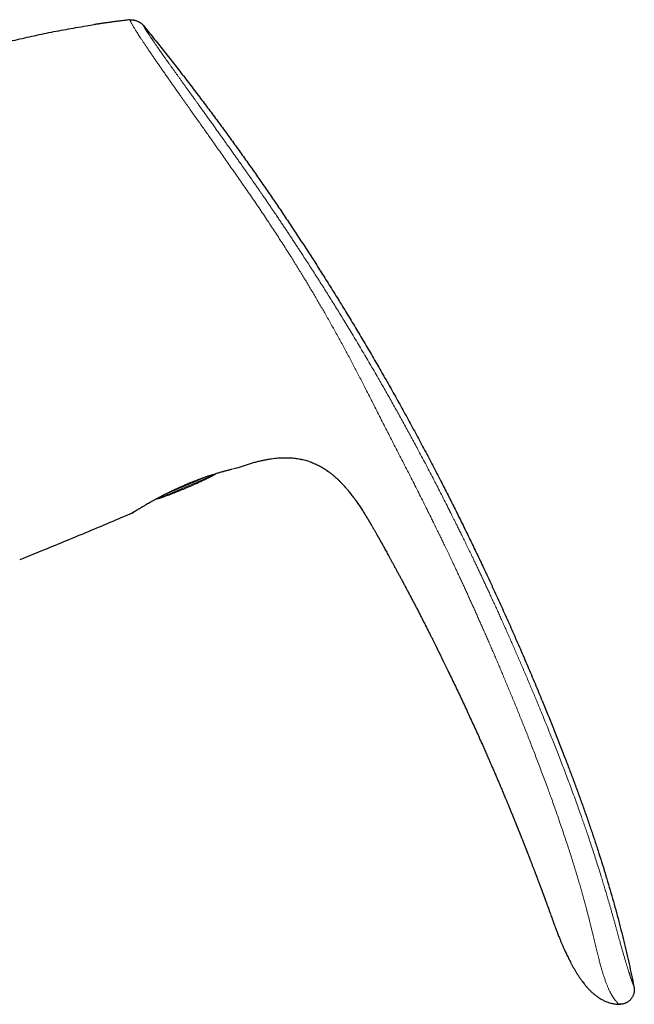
# Model space of a CAD drawing. Header units: millimetres. Extents: x 8 to 864, y 12 to 475.
# Tile 52 of 52: x 746 to 808, y 376 to 475. Entities that reach past the tile are written whole.
import ezdxf

# ---------------------------------------------------------------- set-up
doc = ezdxf.new("R2010")
doc.units = ezdxf.units.MM

msp = doc.modelspace()

# ---------------------------------------------------------------- linework, layer by layer
at = {"color": 7, "linetype": 'Continuous', "lineweight": 30}
for p, q in [((756.956, 475.241), (756.958, 475.238)), ((774.126, 431.083), (774.22, 431.065)), ((767.79, 430.215), (767.774, 430.21)), ((767.781, 430.213), (767.79, 430.215)), ((776.806, 429.927), (776.842, 429.901)), ((763.251, 428.798), (763.251, 428.798)), ((778.555, 428.348), (778.586, 428.314)), ((782.048, 423.063), (782.048, 423.063)), ((748.358, 421.967), (745.879, 420.958)), ((795.074, 396.196), (795.104, 396.126)), ((806.141, 376.292), (806.222, 376.291)), ((806.312, 376.293), (806.344, 376.294))]:
    msp.add_line(p, q, dxfattribs=at)
at = {"color": 8, "linetype": 'Continuous', "lineweight": 0}
for p, q in [((765.264, 429.443), (759.912, 427.171)), ((760.531, 427.566), (764.726, 429.347))]:
    msp.add_line(p, q, dxfattribs=at)
at = {"color": 7, "linetype": 'Continuous', "lineweight": 30, "flags": 128}
msp.add_lwpolyline([(798.778, 386.704), (798.794, 386.661), (798.854, 386.496), (798.913, 386.336), (798.97, 386.18), (799.024, 386.03), (799.088, 385.855), (799.148, 385.69), (799.205, 385.533), (799.258, 385.386), (799.308, 385.247), (799.354, 385.118), (799.397, 384.998), (799.437, 384.888), (799.473, 384.788), (799.505, 384.697), (799.534, 384.616), (799.56, 384.544), (799.581, 384.484), (799.599, 384.434), (799.613, 384.396), (799.62, 384.374), (799.626, 384.358), (799.628, 384.352), (799.628, 384.352), (799.628, 384.351), (799.629, 384.351), (799.629, 384.35), (799.629, 384.35), (799.629, 384.349), (799.629, 384.349), (799.629, 384.349), (799.63, 384.347), (799.63, 384.346), (799.631, 384.345), (799.631, 384.345), (799.631, 384.345), (799.63, 384.346), (799.63, 384.346), (799.63, 384.346), (799.63, 384.347), (799.63, 384.347), (799.63, 384.347)], dxfattribs=at)
at = {"color": 7, "linetype": 'Continuous', "lineweight": 30}
msp.add_arc((757.038, 425.919), 0.3, 293.22657, 305.3746, dxfattribs=at)
for points, knots in [([(756.957, 475.241), (756.919, 475.237), (756.791, 475.222), (756.576, 475.196), (756.317, 475.164), (756.069, 475.133), (755.832, 475.103), (755.605, 475.074), (755.396, 475.046), (755.202, 475.02), (755.023, 474.996), (754.853, 474.972), (754.693, 474.95), (754.541, 474.929), (754.393, 474.908), (754.249, 474.888), (754.111, 474.868), (753.984, 474.849), (753.868, 474.832), (753.765, 474.817), (753.673, 474.803), (753.593, 474.791), (753.524, 474.781), (753.471, 474.773), (753.432, 474.767), (753.403, 474.763), (753.381, 474.76), (753.372, 474.758), (753.368, 474.758)], [0, 0, 0, 0, 0.0307919, 0.1033301, 0.1729539, 0.2396677, 0.3034763, 0.364385, 0.4224002, 0.473045, 0.521271, 0.5670854, 0.610497, 0.6515161, 0.6901546, 0.7311909, 0.7691982, 0.8042095, 0.8362669, 0.8654256, 0.8917585, 0.9153652, 0.9363836, 0.9550094, 0.9675783, 0.9791194, 0.9898405, 1, 1, 1, 1]), ([(756.956, 475.241), (756.973, 475.242), (757.008, 475.247), (757.063, 475.25), (757.123, 475.25), (757.191, 475.245), (757.271, 475.235), (757.365, 475.217), (757.47, 475.191), (757.577, 475.158), (757.683, 475.118), (757.787, 475.073), (757.887, 475.022), (757.981, 474.968), (758.061, 474.915), (758.127, 474.866), (758.179, 474.823), (758.223, 474.781), (758.26, 474.74), (758.282, 474.713), (758.292, 474.7)], [0, 0, 0, 0, 0.033857, 0.070157, 0.110556, 0.155817, 0.205931, 0.274432, 0.347576, 0.42316, 0.499461, 0.575793, 0.651492, 0.724842, 0.793618, 0.843967, 0.889435, 0.92997, 0.966287, 1, 1, 1, 1]), ([(732.784, 469.294), (733.095, 469.412), (733.717, 469.649), (734.655, 469.992), (735.596, 470.326), (736.54, 470.65), (737.487, 470.966), (738.438, 471.271), (739.423, 471.577), (740.443, 471.883), (741.498, 472.186), (742.557, 472.478), (743.619, 472.758), (744.652, 473.018), (745.654, 473.259), (746.627, 473.483), (747.602, 473.698), (748.58, 473.902), (749.559, 474.097), (750.54, 474.282), (751.555, 474.463), (752.498, 474.622), (753.114, 474.717), (753.368, 474.756)], [0, 0, 0, 0, 0.046789, 0.093578, 0.140367, 0.187156, 0.233945, 0.280734, 0.327523, 0.378991, 0.430459, 0.481927, 0.533395, 0.584863, 0.631651, 0.67844, 0.725229, 0.772018, 0.818807, 0.865596, 0.912385, 0.963853, 1, 1, 1, 1]), ([(758.293, 474.7), (758.636, 474.277), (759.323, 473.432), (760.343, 472.157), (761.353, 470.878), (762.354, 469.594), (763.345, 468.306), (764.308, 467.039), (765.243, 465.792), (766.151, 464.566), (767.051, 463.336), (767.943, 462.103), (768.826, 460.865), (769.701, 459.624), (770.567, 458.379), (771.426, 457.131), (772.276, 455.878), (773.113, 454.629), (773.938, 453.384), (774.749, 452.143), (775.553, 450.898), (776.386, 449.593), (777.246, 448.227), (778.132, 446.799), (779.008, 445.367), (779.874, 443.93), (780.731, 442.488), (781.579, 441.041), (782.416, 439.59), (783.258, 438.111), (784.103, 436.604), (784.95, 435.069), (785.788, 433.528), (786.615, 431.983), (787.433, 430.432), (788.215, 428.924), (788.963, 427.46), (789.679, 426.041), (790.387, 424.617), (791.087, 423.188), (791.778, 421.756), (792.503, 420.234), (793.258, 418.621), (794.043, 416.917), (794.817, 415.206), (795.58, 413.49), (796.333, 411.769), (797.076, 410.041), (797.808, 408.308), (798.479, 406.693), (799.09, 405.199), (799.643, 403.825), (800.188, 402.447), (800.698, 401.136), (801.174, 399.891), (801.616, 398.713), (802.051, 397.533), (802.478, 396.35), (802.896, 395.164), (803.299, 393.998), (803.684, 392.852), (804.054, 391.726), (804.414, 390.597), (804.765, 389.466), (805.105, 388.333), (805.436, 387.196), (805.755, 386.057), (806.064, 384.915), (806.361, 383.771), (806.645, 382.63), (806.917, 381.494), (807.176, 380.362), (807.425, 379.228), (807.581, 378.469), (807.659, 378.09)], [0, 0, 0, 0, 0.014954, 0.029882, 0.044786, 0.059666, 0.074523, 0.089358, 0.103326, 0.117276, 0.131208, 0.145123, 0.159023, 0.172907, 0.186776, 0.200631, 0.214473, 0.228302, 0.241872, 0.255431, 0.26898, 0.282519, 0.297893, 0.313257, 0.32861, 0.343953, 0.359289, 0.374617, 0.389938, 0.405254, 0.421293, 0.437328, 0.45336, 0.469388, 0.485415, 0.501442, 0.515979, 0.530517, 0.545057, 0.559598, 0.574142, 0.58869, 0.605839, 0.622995, 0.640159, 0.65733, 0.674511, 0.691703, 0.708907, 0.726124, 0.73966, 0.753202, 0.766749, 0.7803, 0.7918, 0.803301, 0.814802, 0.826303, 0.837802, 0.849299, 0.860136, 0.870971, 0.881802, 0.892629, 0.903453, 0.914274, 0.925091, 0.935905, 0.946716, 0.957526, 0.968143, 0.97876, 0.989379, 1, 1, 1, 1]), ([(767.79, 430.215), (767.922, 430.263), (768.188, 430.357), (768.589, 430.491), (768.993, 430.618), (769.399, 430.736), (769.807, 430.845), (770.189, 430.936), (770.544, 431.011), (770.871, 431.072), (771.199, 431.124), (771.529, 431.167), (771.859, 431.2), (772.165, 431.219), (772.445, 431.229), (772.698, 431.23), (772.952, 431.224), (773.206, 431.21), (773.457, 431.187), (773.706, 431.157), (773.952, 431.118), (774.123, 431.087), (774.212, 431.067), (774.22, 431.065)], [0, 0, 0, 0, 0.064347, 0.128694, 0.193051, 0.257412, 0.321771, 0.386134, 0.436708, 0.487278, 0.537842, 0.588411, 0.638988, 0.689561, 0.728174, 0.766784, 0.805398, 0.844019, 0.882642, 0.920569, 0.95849, 0.996405, 1, 1, 1, 1]), ([(774.127, 431.083), (774.165, 431.076), (774.287, 431.052), (774.491, 431.003), (774.738, 430.935), (774.983, 430.857), (775.225, 430.77), (775.463, 430.675), (775.697, 430.571), (775.928, 430.458), (776.154, 430.336), (776.376, 430.208), (776.593, 430.071), (776.748, 429.968), (776.83, 429.909), (776.842, 429.901)], [0, 0, 0, 0, 0.038946, 0.124926, 0.210924, 0.296933, 0.38295, 0.468966, 0.554972, 0.640966, 0.72696, 0.812957, 0.898951, 0.984925, 1, 1, 1, 1]), ([(762.634, 428.198), (762.73, 428.239), (762.918, 428.32), (763.194, 428.442), (763.461, 428.561), (763.719, 428.677), (763.965, 428.791), (764.201, 428.901), (764.425, 429.008), (764.641, 429.113), (764.848, 429.217), (765.047, 429.319), (765.238, 429.419), (765.418, 429.517), (765.554, 429.592), (765.628, 429.635), (765.646, 429.646)], [0, 0, 0, 0, 0.093305, 0.183679, 0.271123, 0.355637, 0.437225, 0.514509, 0.588975, 0.660626, 0.729467, 0.796822, 0.861263, 0.922798, 0.981437, 1, 1, 1, 1]), ([(763.259, 428.801), (763.308, 428.82), (763.407, 428.86), (763.552, 428.917), (763.694, 428.972), (763.828, 429.023), (763.956, 429.071), (764.083, 429.118), (764.208, 429.164), (764.331, 429.208), (764.445, 429.249), (764.55, 429.286), (764.646, 429.319), (764.733, 429.349), (764.813, 429.376), (764.888, 429.402), (764.986, 429.435), (765.107, 429.475), (765.265, 429.526), (765.437, 429.581), (765.619, 429.638), (765.797, 429.692), (765.97, 429.743), (766.136, 429.791), (766.296, 429.836), (766.449, 429.878), (766.595, 429.917), (766.733, 429.954), (766.864, 429.988), (766.986, 430.02), (767.099, 430.048), (767.182, 430.069), (767.224, 430.079), (767.233, 430.082)], [0, 0, 0, 0, 0.029543, 0.059373, 0.087913, 0.115164, 0.141126, 0.165799, 0.193224, 0.218858, 0.242702, 0.264755, 0.28537, 0.304126, 0.321034, 0.33723, 0.353519, 0.385782, 0.418403, 0.461308, 0.504817, 0.548521, 0.592245, 0.635998, 0.679795, 0.723658, 0.76753, 0.811357, 0.855146, 0.89891, 0.94266, 0.986402, 1, 1, 1, 1]), ([(776.775, 429.947), (776.844, 429.899), (776.99, 429.797), (777.208, 429.631), (777.428, 429.451), (777.642, 429.266), (777.849, 429.077), (778.05, 428.883), (778.245, 428.684), (778.451, 428.466), (778.588, 428.311), (778.663, 428.225)], [0, 0, 0, 0, 0.098285, 0.209218, 0.320154, 0.431108, 0.540096, 0.64908, 0.75805, 0.867018, 1, 1, 1, 1]), ([(757.178, 425.654), (757.179, 425.655), (757.183, 425.656), (757.193, 425.663), (757.206, 425.671), (757.221, 425.681), (757.239, 425.692), (757.258, 425.704), (757.28, 425.718), (757.303, 425.733), (757.327, 425.748), (757.356, 425.766), (757.393, 425.789), (757.442, 425.821), (757.498, 425.856), (757.562, 425.895), (757.634, 425.94), (757.714, 425.989), (757.802, 426.043), (757.899, 426.102), (758.002, 426.165), (758.11, 426.229), (758.222, 426.296), (758.338, 426.365), (758.46, 426.437), (758.586, 426.511), (758.717, 426.587), (758.852, 426.665), (758.99, 426.743), (759.115, 426.814), (759.228, 426.877), (759.33, 426.933), (759.441, 426.994), (759.56, 427.059), (759.688, 427.128), (759.819, 427.198), (759.951, 427.268), (760.083, 427.337), (760.223, 427.409), (760.371, 427.485), (760.526, 427.563), (760.688, 427.645), (760.859, 427.729), (761.03, 427.813), (761.203, 427.896), (761.375, 427.978), (761.553, 428.062), (761.738, 428.147), (761.927, 428.233), (762.121, 428.32), (762.319, 428.406), (762.503, 428.486), (762.621, 428.535), (762.671, 428.556)], [0, 0, 0, 0, 0.01762, 0.034378, 0.050285, 0.065354, 0.079591, 0.093007, 0.10777, 0.121408, 0.133926, 0.145333, 0.165102, 0.185412, 0.206268, 0.227669, 0.250022, 0.272943, 0.296431, 0.320466, 0.34453, 0.367951, 0.391158, 0.414147, 0.436914, 0.459864, 0.48258, 0.505059, 0.527305, 0.549326, 0.56373, 0.578942, 0.595126, 0.612282, 0.630411, 0.649512, 0.66656, 0.684315, 0.702776, 0.721942, 0.741814, 0.762391, 0.78367, 0.805652, 0.825942, 0.846794, 0.868206, 0.890177, 0.912706, 0.935374, 0.958579, 0.982322, 1, 1, 1, 1]), ([(762.671, 428.557), (762.672, 428.556), (762.673, 428.555), (762.674, 428.557), (762.674, 428.56), (762.674, 428.562)], [0, 0, 0, 0, 0.277211, 0.646053, 1, 1, 1, 1]), ([(762.674, 428.558), (762.689, 428.564), (762.726, 428.58), (762.788, 428.606), (762.864, 428.638), (762.948, 428.674), (763.042, 428.713), (763.144, 428.755), (763.215, 428.783), (763.251, 428.798)], [0, 0, 0, 0, 0.077858, 0.192676, 0.323301, 0.469826, 0.632375, 0.811119, 1, 1, 1, 1]), ([(759.541, 427.049), (759.547, 427.05), (759.616, 427.07), (759.75, 427.111), (759.944, 427.172), (760.146, 427.239), (760.354, 427.31), (760.571, 427.387), (760.797, 427.469), (761.033, 427.557), (761.279, 427.651), (761.534, 427.75), (761.797, 427.854), (762.069, 427.964), (762.349, 428.079), (762.538, 428.158), (762.634, 428.198)], [0, 0, 0, 0, 0.005751, 0.064981, 0.127131, 0.191022, 0.257748, 0.327314, 0.399725, 0.476552, 0.55635, 0.639122, 0.724872, 0.8136, 0.905309, 1, 1, 1, 1]), ([(778.555, 428.348), (778.565, 428.337), (778.641, 428.254), (778.777, 428.095), (778.949, 427.89), (779.101, 427.701), (779.236, 427.53), (779.368, 427.358), (779.454, 427.242), (779.497, 427.184)], [0, 0, 0, 0, 0.03092, 0.225117, 0.419398, 0.564951, 0.710245, 0.855244, 1, 1, 1, 1]), ([(779.464, 427.229), (779.538, 427.128), (779.712, 426.892), (779.975, 426.511), (780.256, 426.089), (780.437, 425.804), (780.527, 425.662)], [0, 0, 0, 0, 0.197221, 0.465131, 0.733127, 1, 1, 1, 1]), ([(757.156, 425.643), (756.425, 425.331), (754.964, 424.706), (752.767, 423.782), (750.565, 422.868), (749.094, 422.267), (748.358, 421.967)], [0, 0, 0, 0, 0.25, 0.5, 0.75, 1, 1, 1, 1]), ([(780.518, 425.677), (780.532, 425.654), (780.562, 425.607), (780.608, 425.533), (780.655, 425.457), (780.703, 425.379), (780.751, 425.302), (780.797, 425.226), (780.839, 425.157), (780.876, 425.096), (780.903, 425.051), (780.922, 425.018), (780.936, 424.996), (780.948, 424.976), (780.959, 424.957), (780.971, 424.938), (780.981, 424.921), (780.991, 424.904), (781, 424.89), (781.007, 424.877), (781.012, 424.869), (781.015, 424.863), (781.018, 424.858), (781.021, 424.853), (781.026, 424.846), (781.032, 424.835), (781.042, 424.819), (781.054, 424.798), (781.069, 424.774), (781.084, 424.747), (781.1, 424.721), (781.121, 424.685), (781.147, 424.64), (781.179, 424.587), (781.21, 424.534), (781.256, 424.454), (781.322, 424.342), (781.406, 424.196), (781.485, 424.059), (781.558, 423.932), (781.623, 423.816), (781.69, 423.699), (781.752, 423.59), (781.808, 423.49), (781.86, 423.398), (781.901, 423.324), (781.933, 423.269), (781.954, 423.231), (781.975, 423.194), (781.995, 423.158), (782.014, 423.124), (782.031, 423.094), (782.042, 423.074), (782.047, 423.065), (782.048, 423.063)], [0, 0, 0, 0, 0.020693, 0.042302, 0.06475, 0.087589, 0.110312, 0.132406, 0.153408, 0.170611, 0.186615, 0.194207, 0.201577, 0.208802, 0.215981, 0.225663, 0.235649, 0.246065, 0.262627, 0.280345, 0.301862, 0.324432, 0.34766, 0.371115, 0.394365, 0.417013, 0.438749, 0.456892, 0.474264, 0.485546, 0.496747, 0.508052, 0.525381, 0.542977, 0.560395, 0.577583, 0.623446, 0.669326, 0.715128, 0.74938, 0.783514, 0.817589, 0.851781, 0.877523, 0.903564, 0.930024, 0.940564, 0.951197, 0.961915, 0.972427, 0.982238, 0.99109, 0.998083, 1, 1, 1, 1]), ([(782.048, 423.063), (782.075, 423.014), (782.132, 422.914), (782.219, 422.757), (782.313, 422.59), (782.412, 422.412), (782.516, 422.224), (782.625, 422.027), (782.739, 421.821), (782.859, 421.605), (782.985, 421.376), (783.117, 421.136), (783.256, 420.883), (783.4, 420.619), (783.55, 420.344), (783.705, 420.058), (783.866, 419.762), (784.028, 419.461), (784.192, 419.156), (784.358, 418.847), (784.528, 418.529), (784.702, 418.201), (784.88, 417.866), (785.062, 417.523), (785.247, 417.172), (785.436, 416.812), (785.63, 416.44), (785.83, 416.055), (786.036, 415.659), (786.246, 415.252), (786.46, 414.835), (786.678, 414.408), (786.901, 413.971), (787.103, 413.572), (787.254, 413.272), (787.333, 413.116), (787.361, 413.059), (787.369, 413.044), (787.376, 413.03), (787.383, 413.016), (787.436, 412.91), (787.573, 412.637), (787.861, 412.061), (788.235, 411.306), (788.656, 410.447), (789.142, 409.448), (789.705, 408.273), (790.344, 406.923), (790.974, 405.569), (791.597, 404.211), (792.076, 403.149), (792.417, 402.386), (792.623, 401.923), (792.827, 401.459), (793.031, 400.995), (793.233, 400.534), (793.43, 400.08), (793.62, 399.641), (793.805, 399.21), (793.988, 398.783), (794.173, 398.347), (794.36, 397.905), (794.545, 397.466), (794.685, 397.131), (794.783, 396.899), (794.839, 396.764), (794.895, 396.63), (794.951, 396.495), (795.009, 396.354), (795.054, 396.246), (795.08, 396.183), (795.085, 396.171)], [0, 0, 0, 0, 0.005595, 0.011595, 0.018002, 0.024815, 0.032035, 0.03952, 0.047398, 0.055667, 0.064329, 0.07357, 0.08322, 0.093278, 0.103744, 0.114617, 0.125899, 0.137589, 0.148933, 0.160638, 0.172702, 0.185125, 0.197908, 0.210812, 0.224064, 0.237662, 0.251607, 0.266194, 0.281142, 0.296451, 0.312121, 0.328153, 0.344545, 0.361299, 0.373042, 0.378263, 0.378855, 0.379388, 0.379921, 0.380453, 0.380986, 0.391794, 0.411093, 0.445556, 0.476327, 0.507098, 0.55705, 0.607002, 0.656955, 0.706907, 0.75686, 0.773813, 0.790767, 0.807721, 0.824674, 0.841628, 0.85816, 0.874385, 0.8896, 0.905142, 0.921012, 0.937209, 0.953239, 0.96878, 0.973653, 0.978527, 0.9834, 0.988274, 0.993147, 0.998665, 1, 1, 1, 1]), ([(795.085, 396.171), (795.091, 396.156), (795.106, 396.12), (795.128, 396.067), (795.149, 396.015), (795.168, 395.97), (795.185, 395.929), (795.201, 395.891), (795.226, 395.829), (795.26, 395.746), (795.298, 395.655), (795.328, 395.581), (795.352, 395.522), (795.373, 395.471), (795.392, 395.424), (795.412, 395.376), (795.437, 395.316), (795.466, 395.244), (795.498, 395.166), (795.528, 395.091), (795.557, 395.021), (795.584, 394.956), (795.612, 394.885), (795.643, 394.809), (795.678, 394.724), (795.706, 394.654), (795.73, 394.596), (795.749, 394.549), (795.769, 394.5), (795.789, 394.449), (795.812, 394.392), (795.838, 394.329), (795.865, 394.262), (795.892, 394.194), (795.919, 394.129), (795.943, 394.068), (795.966, 394.01), (795.992, 393.947), (796.02, 393.878), (796.05, 393.803), (796.08, 393.728), (796.11, 393.652), (796.142, 393.573), (796.172, 393.497), (796.202, 393.423), (796.23, 393.352), (796.26, 393.276), (796.29, 393.202), (796.317, 393.133), (796.352, 393.046), (796.394, 392.941), (796.437, 392.831), (796.474, 392.737), (796.507, 392.654), (796.542, 392.565), (796.578, 392.475), (796.613, 392.385), (796.647, 392.299), (796.68, 392.216), (796.71, 392.141), (796.737, 392.072), (796.762, 392.007), (796.788, 391.942), (796.815, 391.871), (796.845, 391.796), (796.876, 391.717), (796.907, 391.638), (796.938, 391.558), (796.968, 391.481), (796.995, 391.41), (797.027, 391.33), (797.062, 391.24), (797.098, 391.146), (797.132, 391.06), (797.164, 390.976), (797.199, 390.886), (797.238, 390.786), (797.281, 390.673), (797.33, 390.546), (797.385, 390.404), (797.442, 390.255), (797.5, 390.106), (797.555, 389.962), (797.607, 389.827), (797.655, 389.699), (797.701, 389.579), (797.744, 389.467), (797.781, 389.369), (797.814, 389.282), (797.843, 389.206), (797.872, 389.13), (797.901, 389.053), (797.935, 388.963), (797.973, 388.863), (798.014, 388.755), (798.054, 388.649), (798.096, 388.538), (798.137, 388.429), (798.17, 388.341), (798.194, 388.276), (798.212, 388.229), (798.229, 388.182), (798.245, 388.141), (798.259, 388.104), (798.272, 388.068), (798.285, 388.033), (798.298, 387.998), (798.31, 387.967), (798.323, 387.933), (798.337, 387.896), (798.351, 387.858), (798.363, 387.825), (798.378, 387.785), (798.395, 387.738), (798.417, 387.681), (798.437, 387.626), (798.458, 387.569), (798.479, 387.514), (798.497, 387.466), (798.512, 387.425), (798.525, 387.388), (798.539, 387.35), (798.553, 387.313), (798.566, 387.278), (798.579, 387.243), (798.592, 387.207), (798.606, 387.171), (798.617, 387.139), (798.628, 387.111), (798.639, 387.081), (798.651, 387.048), (798.662, 387.018), (798.672, 386.991), (798.681, 386.966), (798.691, 386.939), (798.701, 386.912), (798.71, 386.889), (798.717, 386.87), (798.723, 386.853), (798.73, 386.834), (798.739, 386.809), (798.75, 386.778), (798.764, 386.742), (798.773, 386.717), (798.778, 386.704)], [0, 0, 0, 0, 0.004763, 0.011227, 0.016739, 0.021299, 0.02534, 0.029401, 0.033484, 0.044707, 0.055505, 0.062109, 0.068044, 0.073757, 0.078199, 0.082953, 0.088875, 0.097013, 0.105375, 0.113356, 0.120718, 0.12744, 0.133678, 0.14284, 0.151504, 0.160114, 0.164909, 0.169821, 0.174858, 0.180096, 0.185977, 0.19257, 0.199755, 0.207151, 0.213851, 0.220182, 0.226174, 0.231904, 0.240014, 0.247786, 0.255473, 0.263344, 0.271556, 0.280278, 0.287115, 0.294524, 0.302631, 0.31071, 0.317886, 0.32419, 0.337853, 0.35076, 0.358535, 0.367139, 0.376782, 0.386218, 0.395237, 0.404821, 0.413228, 0.421103, 0.428344, 0.434756, 0.441221, 0.448637, 0.456853, 0.464784, 0.473086, 0.481646, 0.489657, 0.496957, 0.503798, 0.514695, 0.5249, 0.533166, 0.541593, 0.550956, 0.561293, 0.572604, 0.586171, 0.600913, 0.616787, 0.632477, 0.647345, 0.661388, 0.674608, 0.687006, 0.698583, 0.709419, 0.717606, 0.725522, 0.733168, 0.741004, 0.749729, 0.761069, 0.772089, 0.783303, 0.794404, 0.806858, 0.817466, 0.822168, 0.827327, 0.83244, 0.836941, 0.840446, 0.844133, 0.848407, 0.851877, 0.855124, 0.858403, 0.862851, 0.867374, 0.870733, 0.873627, 0.880158, 0.88636, 0.892271, 0.898548, 0.905082, 0.910897, 0.914623, 0.918837, 0.923414, 0.927586, 0.931474, 0.935369, 0.939815, 0.943972, 0.947818, 0.950866, 0.95435, 0.958434, 0.962131, 0.965068, 0.967767, 0.971271, 0.974625, 0.97757, 0.979772, 0.981525, 0.983797, 0.986652, 0.990442, 0.995234, 1, 1, 1, 1]), ([(798.764, 386.742), (798.764, 386.742), (798.769, 386.726), (798.775, 386.711), (798.781, 386.696)], [0, 0, 0, 0, 0.0004345, 1, 1, 1, 1]), ([(799.628, 384.352), (799.658, 384.271), (799.717, 384.111), (799.805, 383.878), (799.89, 383.655), (799.972, 383.444), (800.051, 383.244), (800.125, 383.058), (800.195, 382.886), (800.26, 382.727), (800.322, 382.578), (800.381, 382.438), (800.437, 382.308), (800.489, 382.188), (800.538, 382.076), (800.584, 381.972), (800.629, 381.869), (800.691, 381.732), (800.771, 381.558), (800.871, 381.344), (800.977, 381.124), (801.089, 380.897), (801.206, 380.664), (801.331, 380.426), (801.462, 380.184), (801.599, 379.939), (801.741, 379.694), (801.888, 379.453), (802.037, 379.217), (802.191, 378.986), (802.347, 378.761), (802.506, 378.543), (802.644, 378.363), (802.761, 378.218), (802.854, 378.105), (802.949, 377.996), (803.044, 377.889), (803.14, 377.785), (803.239, 377.683), (803.339, 377.585), (803.442, 377.488), (803.548, 377.392), (803.663, 377.295), (803.785, 377.196), (803.916, 377.098), (804.055, 377.001), (804.202, 376.906), (804.359, 376.814), (804.521, 376.727), (804.686, 376.647), (804.854, 376.574), (805.03, 376.507), (805.215, 376.446), (805.396, 376.396), (805.572, 376.357), (805.744, 376.327), (805.92, 376.306), (806.052, 376.295), (806.126, 376.294), (806.139, 376.294)], [0, 0, 0, 0, 0.023861, 0.04668, 0.068457, 0.089193, 0.108888, 0.127542, 0.144177, 0.159888, 0.174673, 0.188534, 0.201469, 0.213479, 0.224564, 0.234786, 0.244946, 0.25528, 0.276088, 0.297567, 0.320044, 0.343208, 0.367058, 0.391593, 0.416811, 0.442713, 0.468751, 0.494414, 0.520166, 0.545545, 0.570561, 0.595226, 0.619536, 0.633013, 0.646364, 0.659587, 0.672677, 0.685635, 0.698462, 0.711685, 0.724142, 0.737235, 0.750968, 0.765346, 0.780377, 0.795788, 0.811843, 0.828533, 0.845845, 0.862116, 0.878883, 0.896139, 0.913879, 0.932101, 0.947654, 0.963548, 0.979792, 0.996399, 1, 1, 1, 1]), ([(807.659, 378.09), (807.666, 378.059), (807.678, 377.995), (807.694, 377.897), (807.702, 377.794), (807.702, 377.687), (807.693, 377.574), (807.673, 377.458), (807.643, 377.341), (807.603, 377.225), (807.554, 377.111), (807.496, 377.003), (807.43, 376.901), (807.357, 376.806), (807.277, 376.719), (807.192, 376.64), (807.102, 376.568), (807.008, 376.503), (806.91, 376.446), (806.809, 376.398), (806.705, 376.358), (806.598, 376.328), (806.489, 376.307), (806.376, 376.294), (806.26, 376.289), (806.181, 376.291), (806.141, 376.292)], [0, 0, 0, 0, 0.0351184, 0.0711027, 0.1085846, 0.1479056, 0.1891326, 0.2320784, 0.2763509, 0.321427, 0.3667414, 0.4117821, 0.4561825, 0.4998014, 0.5427594, 0.5852412, 0.6273152, 0.6689754, 0.7102009, 0.7510084, 0.791494, 0.8318622, 0.8724344, 0.9136382, 0.9559773, 1, 1, 1, 1]), ([(806.141, 376.292), (806.175, 376.291), (806.212, 376.289), (806.249, 376.29), (806.251, 376.291)], [0, 0, 0, 0, 0.930305, 1, 1, 1, 1])]:
    msp.add_open_spline(points, degree=3, knots=knots, dxfattribs=at)
at = {"color": 8, "linetype": 'Continuous', "lineweight": 0}
for points, knots in [([(756.958, 475.238), (756.958, 475.237), (756.958, 475.236), (756.962, 475.226), (756.971, 475.206), (756.984, 475.176), (757.002, 475.136), (757.025, 475.085), (757.054, 475.025), (757.089, 474.953), (757.134, 474.868), (757.188, 474.77), (757.255, 474.653), (757.331, 474.526), (757.412, 474.394), (757.495, 474.259), (757.587, 474.112), (757.691, 473.949), (757.806, 473.771), (757.933, 473.574), (758.073, 473.361), (758.225, 473.131), (758.389, 472.885), (758.565, 472.622), (758.752, 472.345), (758.95, 472.053), (759.158, 471.748), (759.372, 471.437), (759.589, 471.12), (759.811, 470.799), (760.041, 470.466), (760.279, 470.124), (760.523, 469.774), (760.768, 469.424), (761.012, 469.075), (761.255, 468.729), (761.501, 468.379), (761.751, 468.024), (762.027, 467.633), (762.33, 467.205), (762.66, 466.738), (762.992, 466.269), (763.325, 465.799), (763.655, 465.333), (763.983, 464.872), (764.307, 464.414), (764.631, 463.957), (764.986, 463.456), (765.371, 462.91), (765.788, 462.321), (766.203, 461.732), (766.616, 461.144), (767.029, 460.555), (767.44, 459.965), (767.865, 459.355), (768.301, 458.729), (768.749, 458.088), (769.191, 457.451), (769.629, 456.814), (770.063, 456.174), (770.496, 455.532), (771.045, 454.708), (771.706, 453.702), (772.478, 452.51), (772.983, 451.709), (773.237, 451.308)], [0, 0, 0, 0, 0.004204, 0.021585, 0.038905, 0.056193, 0.073508, 0.090912, 0.108458, 0.126166, 0.141898, 0.157786, 0.173849, 0.190058, 0.202857, 0.215683, 0.228512, 0.241344, 0.254634, 0.267993, 0.281451, 0.294993, 0.308578, 0.322172, 0.335747, 0.349279, 0.362759, 0.376218, 0.38879, 0.401401, 0.414051, 0.426715, 0.439362, 0.451962, 0.463773, 0.475513, 0.487203, 0.49886, 0.510503, 0.525322, 0.54013, 0.554869, 0.569477, 0.583921, 0.597969, 0.611911, 0.625771, 0.639557, 0.657358, 0.675043, 0.692632, 0.710177, 0.727732, 0.745315, 0.762817, 0.782161, 0.801221, 0.820134, 0.839011, 0.857928, 0.876868, 0.895805, 0.930495, 0.965177, 1, 1, 1, 1]), ([(758.293, 474.7), (758.293, 474.7), (758.294, 474.699), (758.296, 474.695), (758.299, 474.689), (758.303, 474.682), (758.307, 474.674), (758.311, 474.667), (758.314, 474.661), (758.316, 474.657), (758.317, 474.655), (758.318, 474.653), (758.319, 474.651), (758.321, 474.649), (758.324, 474.643), (758.33, 474.633), (758.34, 474.613), (758.354, 474.589), (758.372, 474.557), (758.388, 474.53), (758.399, 474.511), (758.405, 474.501), (758.411, 474.49), (758.417, 474.479), (758.427, 474.463), (758.44, 474.441), (758.458, 474.41), (758.479, 474.374), (758.505, 474.333), (758.532, 474.289), (758.561, 474.242), (758.592, 474.193), (758.626, 474.139), (758.665, 474.079), (758.712, 474.006), (758.767, 473.922), (758.83, 473.826), (758.899, 473.723), (758.972, 473.613), (759.038, 473.515), (759.096, 473.43), (759.142, 473.362), (759.189, 473.292), (759.238, 473.221), (759.288, 473.147), (759.34, 473.072), (759.4, 472.985), (759.468, 472.885), (759.546, 472.772), (759.628, 472.655), (759.722, 472.52), (759.829, 472.366), (759.95, 472.193), (760.076, 472.013), (760.208, 471.826), (760.344, 471.633), (760.484, 471.435), (760.627, 471.233), (760.775, 471.026), (760.926, 470.814), (761.081, 470.595), (761.242, 470.37), (761.407, 470.139), (761.575, 469.905), (761.744, 469.668), (761.917, 469.427), (762.097, 469.177), (762.283, 468.918), (762.473, 468.653), (762.668, 468.382), (762.867, 468.105), (763.019, 467.893), (763.124, 467.748), (763.179, 467.671), (763.235, 467.594), (763.291, 467.516), (763.347, 467.438), (763.403, 467.36), (763.46, 467.281), (763.557, 467.145), (763.698, 466.95), (763.893, 466.678), (764.104, 466.385), (764.33, 466.07), (764.566, 465.742), (764.812, 465.399), (765.068, 465.043), (765.328, 464.679), (765.593, 464.31), (765.786, 464.04), (765.905, 463.873), (765.95, 463.81), (765.995, 463.747), (766.039, 463.685), (766.084, 463.622), (766.185, 463.48), (766.336, 463.27), (766.535, 462.989), (766.711, 462.743), (766.869, 462.521), (767.009, 462.324), (767.149, 462.127), (767.286, 461.934), (767.455, 461.695), (767.659, 461.408), (767.901, 461.065), (768.148, 460.715), (768.4, 460.358), (768.577, 460.107), (768.676, 459.966), (768.697, 459.937), (768.718, 459.907), (768.739, 459.876), (768.761, 459.846), (768.783, 459.814), (768.818, 459.764), (768.868, 459.693), (768.951, 459.574), (769.056, 459.425), (769.164, 459.27), (769.258, 459.137), (769.313, 459.057), (769.345, 459.012), (769.353, 459.001), (769.357, 458.995), (769.361, 458.989), (769.37, 458.976), (769.387, 458.952), (769.411, 458.917), (769.441, 458.875), (769.474, 458.827), (769.513, 458.771), (769.557, 458.709), (769.605, 458.639), (769.658, 458.563), (769.716, 458.48), (769.781, 458.386), (769.854, 458.282), (769.914, 458.195), (769.958, 458.131), (769.985, 458.092), (770.012, 458.053), (770.037, 458.017), (770.11, 457.911), (770.232, 457.735), (770.433, 457.443), (770.66, 457.114), (770.91, 456.748), (771.097, 456.474), (771.221, 456.292), (771.285, 456.199), (771.348, 456.106), (771.415, 456.007), (771.557, 455.797), (771.76, 455.497), (772.017, 455.116), (772.255, 454.763), (772.487, 454.416), (772.713, 454.077), (772.934, 453.745), (773.162, 453.401), (773.396, 453.047), (773.635, 452.684), (773.868, 452.33), (774.02, 452.098), (774.094, 451.983)], [0, 0, 0, 0, 0.0097301, 0.0191706, 0.0283219, 0.0371843, 0.0457581, 0.0508961, 0.0559249, 0.057224, 0.0585155, 0.0597996, 0.0610762, 0.0623453, 0.0637338, 0.0717542, 0.07966, 0.091421, 0.1029212, 0.1141624, 0.117087, 0.1199938, 0.1228826, 0.1257598, 0.1290941, 0.1355602, 0.1419161, 0.1499618, 0.1578265, 0.1655119, 0.1730197, 0.1803518, 0.1875101, 0.1954169, 0.2034269, 0.2133934, 0.2232508, 0.2330051, 0.2426627, 0.2522301, 0.2574351, 0.2626108, 0.2677582, 0.2728786, 0.2779731, 0.2830429, 0.2880892, 0.2949917, 0.3018553, 0.3087379, 0.3157284, 0.3247921, 0.333847, 0.3429013, 0.3519634, 0.3610417, 0.3699482, 0.3788785, 0.3876611, 0.3964818, 0.4053481, 0.4142673, 0.4232467, 0.4322931, 0.4410103, 0.4497191, 0.458898, 0.4681399, 0.4774513, 0.4868386, 0.4963077, 0.5058648, 0.5084353, 0.5110128, 0.5135974, 0.5161893, 0.5187886, 0.5213953, 0.5240095, 0.5266314, 0.5349223, 0.5432925, 0.5533644, 0.5635573, 0.5738757, 0.5850754, 0.5964292, 0.6079421, 0.6196188, 0.6314639, 0.6334232, 0.635386, 0.6373522, 0.639322, 0.6412953, 0.6432722, 0.6526401, 0.6610728, 0.6695715, 0.6756832, 0.6818296, 0.6880113, 0.6941113, 0.6998451, 0.7102564, 0.7208904, 0.7317489, 0.7428336, 0.7541461, 0.7550468, 0.7559608, 0.756888, 0.7578285, 0.7587822, 0.7597491, 0.7607293, 0.763493, 0.7663567, 0.7717194, 0.7774012, 0.7807222, 0.7841433, 0.7847558, 0.7849726, 0.7851387, 0.7853176, 0.7855094, 0.7863867, 0.7874789, 0.7887746, 0.7902739, 0.7919766, 0.7939193, 0.7960729, 0.7984373, 0.8010126, 0.8037987, 0.8071067, 0.8106698, 0.8118422, 0.8130398, 0.8142626, 0.8155106, 0.8163011, 0.824096, 0.8317961, 0.8432823, 0.854551, 0.8656025, 0.8684838, 0.8713501, 0.8742012, 0.8770445, 0.8804333, 0.893552, 0.9045977, 0.9154142, 0.9260017, 0.9363604, 0.9464906, 0.9563923, 0.9677691, 0.9788292, 0.9895727, 1, 1, 1, 1]), ([(787.318, 425.085), (787.071, 425.583), (786.577, 426.578), (785.827, 428.065), (785.073, 429.548), (784.315, 431.026), (783.559, 432.494), (782.808, 433.953), (782.065, 435.406), (781.327, 436.864), (780.654, 438.19), (780.042, 439.382), (779.493, 440.439), (778.937, 441.491), (778.373, 442.539), (777.801, 443.581), (777.221, 444.62), (776.648, 445.628), (776.084, 446.604), (775.529, 447.55), (774.967, 448.493), (774.398, 449.434), (773.822, 450.372), (773.432, 450.996), (773.237, 451.308)], [0, 0, 0, 0, 0.055922, 0.111786, 0.167598, 0.223362, 0.2791, 0.333864, 0.388697, 0.443625, 0.498626, 0.538655, 0.578682, 0.618681, 0.658633, 0.698572, 0.738546, 0.7786, 0.815386, 0.852223, 0.889093, 0.925998, 0.962959, 1, 1, 1, 1]), ([(774.094, 451.983), (774.349, 451.593), (774.858, 450.811), (775.614, 449.635), (776.364, 448.457), (777.107, 447.275), (777.844, 446.089), (778.619, 444.829), (779.429, 443.494), (780.274, 442.081), (781.11, 440.662), (781.895, 439.31), (782.632, 438.026), (783.32, 436.81), (784.003, 435.59), (784.679, 434.366), (785.349, 433.138), (786.051, 431.833), (786.786, 430.45), (787.55, 428.988), (788.306, 427.522), (788.803, 426.541), (789.051, 426.05)], [0, 0, 0, 0, 0.046677, 0.093345, 0.140008, 0.186667, 0.233324, 0.279979, 0.334963, 0.389948, 0.444935, 0.499928, 0.546596, 0.593269, 0.639946, 0.686625, 0.733304, 0.779981, 0.834987, 0.889989, 0.944992, 1, 1, 1, 1]), ([(763.261, 428.805), (763.348, 428.84), (763.52, 428.91), (763.777, 429.009), (764.031, 429.105), (764.283, 429.198), (764.531, 429.286), (764.774, 429.37), (765.026, 429.455), (765.286, 429.54), (765.55, 429.623), (765.802, 429.699), (766.041, 429.769), (766.268, 429.833), (766.482, 429.891), (766.682, 429.944), (766.868, 429.992), (767.038, 430.034), (767.192, 430.072), (767.33, 430.105), (767.451, 430.134), (767.554, 430.159), (767.639, 430.179), (767.706, 430.195), (767.753, 430.206), (767.777, 430.212), (767.781, 430.213), (767.781, 430.213)], [0, 0, 0, 0, 0.037017, 0.073916, 0.110812, 0.147945, 0.185077, 0.22206, 0.258989, 0.303112, 0.34672, 0.389967, 0.433008, 0.476001, 0.519106, 0.562179, 0.605486, 0.649198, 0.692313, 0.735592, 0.779214, 0.822434, 0.865623, 0.908978, 0.952257, 0.995293, 1, 1, 1, 1]), ([(765.635, 429.642), (765.629, 429.639), (765.608, 429.626), (765.572, 429.606), (765.528, 429.582), (765.487, 429.559), (765.447, 429.537), (765.409, 429.517), (765.375, 429.499), (765.344, 429.483), (765.317, 429.469), (765.295, 429.458), (765.277, 429.449), (765.268, 429.445), (765.264, 429.443)], [0, 0, 0, 0, 0.037141, 0.126019, 0.214502, 0.30327, 0.391751, 0.479616, 0.567765, 0.655628, 0.742911, 0.830475, 0.917757, 1, 1, 1, 1]), ([(762.674, 428.562), (762.553, 428.511), (762.313, 428.409), (761.954, 428.251), (761.617, 428.098), (761.304, 427.951), (761.025, 427.817), (760.837, 427.724), (760.735, 427.674), (760.707, 427.66), (760.679, 427.646), (760.651, 427.633), (760.624, 427.619), (760.596, 427.605), (760.562, 427.588), (760.514, 427.564), (760.45, 427.531), (760.369, 427.49), (760.276, 427.442), (760.167, 427.386), (760.043, 427.322), (759.923, 427.259), (759.81, 427.199), (759.708, 427.145), (759.61, 427.092), (759.519, 427.042), (759.436, 426.997), (759.339, 426.944), (759.233, 426.885), (759.12, 426.822), (759.02, 426.766), (758.933, 426.717), (758.859, 426.674), (758.783, 426.631), (758.698, 426.581), (758.596, 426.522), (758.485, 426.457), (758.364, 426.386), (758.237, 426.31), (758.104, 426.231), (757.976, 426.154), (757.86, 426.084), (757.782, 426.036), (757.732, 426.005), (757.705, 425.989), (757.68, 425.973), (757.656, 425.958), (757.634, 425.945), (757.614, 425.932), (757.553, 425.895), (757.461, 425.837), (757.352, 425.769), (757.274, 425.719), (757.219, 425.684), (757.184, 425.661), (757.161, 425.646), (757.158, 425.644), (757.156, 425.643)], [0, 0, 0, 0, 0.041774, 0.083497, 0.125207, 0.160257, 0.195324, 0.226203, 0.229671, 0.233138, 0.236606, 0.240074, 0.243542, 0.247011, 0.250479, 0.256409, 0.2651, 0.27501, 0.287051, 0.301222, 0.317525, 0.33596, 0.349184, 0.363322, 0.377826, 0.390191, 0.402011, 0.413288, 0.432073, 0.449124, 0.464443, 0.47803, 0.489886, 0.500012, 0.515006, 0.532334, 0.552, 0.574007, 0.598358, 0.625055, 0.65434, 0.680931, 0.704822, 0.712259, 0.719388, 0.726212, 0.732728, 0.738938, 0.74484, 0.750436, 0.791962, 0.83348, 0.875003, 0.90617, 0.937374, 0.968641, 1, 1, 1, 1]), ([(763.261, 428.806), (763.195, 428.779), (763.065, 428.726), (762.869, 428.645), (762.739, 428.589), (762.674, 428.562)], [0, 0, 0, 0, 0.334901, 0.668059, 1, 1, 1, 1]), ([(763.261, 428.805), (763.26, 428.804), (763.259, 428.8), (763.255, 428.797), (763.252, 428.798), (763.251, 428.798)], [0, 0, 0, 0, 0.356056, 0.726988, 1, 1, 1, 1]), ([(759.912, 427.171), (759.907, 427.17), (759.899, 427.166), (759.879, 427.159), (759.855, 427.15), (759.827, 427.141), (759.794, 427.13), (759.757, 427.118), (759.717, 427.105), (759.675, 427.092), (759.629, 427.078), (759.589, 427.066), (759.563, 427.058), (759.553, 427.055)], [0, 0, 0, 0, 0.093994, 0.188289, 0.282284, 0.376268, 0.470551, 0.564537, 0.658747, 0.753255, 0.847468, 0.94223, 1, 1, 1, 1]), ([(807.659, 378.09), (807.659, 378.09), (807.659, 378.09), (807.659, 378.09), (807.659, 378.09), (807.659, 378.09), (807.659, 378.09), (807.659, 378.09), (807.659, 378.091), (807.659, 378.091), (807.658, 378.092), (807.658, 378.094), (807.657, 378.095), (807.656, 378.098), (807.655, 378.101), (807.654, 378.105), (807.652, 378.11), (807.65, 378.115), (807.647, 378.123), (807.644, 378.131), (807.64, 378.14), (807.636, 378.151), (807.631, 378.164), (807.626, 378.178), (807.619, 378.195), (807.612, 378.214), (807.604, 378.237), (807.594, 378.262), (807.583, 378.29), (807.571, 378.322), (807.558, 378.357), (807.544, 378.394), (807.528, 378.435), (807.511, 378.48), (807.493, 378.53), (807.473, 378.585), (807.451, 378.643), (807.429, 378.706), (807.404, 378.775), (807.377, 378.852), (807.348, 378.937), (807.316, 379.031), (807.283, 379.127), (807.251, 379.223), (807.22, 379.319), (807.186, 379.422), (807.15, 379.534), (807.112, 379.653), (807.072, 379.782), (807.03, 379.916), (806.988, 380.053), (806.945, 380.193), (806.901, 380.341), (806.854, 380.497), (806.805, 380.66), (806.754, 380.832), (806.702, 381.01), (806.648, 381.198), (806.594, 381.385), (806.541, 381.57), (806.489, 381.753), (806.435, 381.944), (806.38, 382.142), (806.323, 382.346), (806.261, 382.568), (806.194, 382.808), (806.123, 383.067), (806.05, 383.332), (805.971, 383.615), (805.887, 383.918), (805.798, 384.24), (805.706, 384.569), (805.612, 384.904), (805.517, 385.243), (805.421, 385.584), (805.323, 385.927), (805.223, 386.274), (805.107, 386.675), (804.974, 387.133), (804.821, 387.649), (804.665, 388.173), (804.504, 388.704), (804.329, 389.277), (804.137, 389.893), (803.928, 390.553), (803.713, 391.222), (803.491, 391.901), (803.262, 392.59), (803.076, 393.141), (802.936, 393.552), (802.845, 393.82), (802.752, 394.088), (802.658, 394.359), (802.564, 394.629), (802.471, 394.895), (802.327, 395.303), (802.133, 395.851), (801.872, 396.576), (801.598, 397.326), (801.311, 398.102), (801.025, 398.867), (800.74, 399.619), (800.457, 400.36), (800.174, 401.09), (799.9, 401.792), (799.634, 402.467), (799.376, 403.115), (799.12, 403.754), (798.866, 404.384), (798.615, 405.003), (798.369, 405.602), (798.131, 406.181), (797.9, 406.739), (797.67, 407.289), (797.443, 407.831), (797.21, 408.385), (796.971, 408.95), (796.725, 409.525), (796.483, 410.091), (796.244, 410.646), (796.008, 411.192), (795.775, 411.727), (795.545, 412.252), (795.318, 412.767), (795.094, 413.273), (794.874, 413.768), (794.657, 414.253), (794.444, 414.729), (794.234, 415.195), (794.028, 415.65), (793.825, 416.096), (793.622, 416.539), (793.42, 416.979), (793.22, 417.414), (793.023, 417.839), (792.83, 418.254), (792.642, 418.657), (792.455, 419.055), (792.27, 419.448), (792.088, 419.834), (791.91, 420.209), (791.737, 420.572), (791.569, 420.924), (791.405, 421.265), (791.251, 421.585), (791.106, 421.887), (790.969, 422.169), (790.837, 422.442), (790.709, 422.705), (790.585, 422.959), (790.465, 423.203), (790.35, 423.438), (790.239, 423.663), (790.133, 423.879), (790.031, 424.085), (789.934, 424.282), (789.842, 424.467), (789.757, 424.639), (789.677, 424.799), (789.602, 424.95), (789.53, 425.094), (789.461, 425.232), (789.395, 425.364), (789.332, 425.491), (789.273, 425.607), (789.22, 425.714), (789.171, 425.812), (789.126, 425.9), (789.087, 425.978), (789.062, 426.027), (789.051, 426.05)], [0, 0, 0, 0, 0.000164, 0.000398, 0.000701, 0.001073, 0.001676, 0.002403, 0.003253, 0.004436, 0.005795, 0.007333, 0.009047, 0.010939, 0.012866, 0.014946, 0.017182, 0.019572, 0.022116, 0.024815, 0.027501, 0.030324, 0.033283, 0.036379, 0.039612, 0.043189, 0.046918, 0.050799, 0.05483, 0.059012, 0.063343, 0.067563, 0.071915, 0.076403, 0.081027, 0.085791, 0.090246, 0.094823, 0.099525, 0.104351, 0.109295, 0.114355, 0.119523, 0.123658, 0.127856, 0.13212, 0.136452, 0.140856, 0.145339, 0.149905, 0.154041, 0.158234, 0.162478, 0.166768, 0.171102, 0.175401, 0.179745, 0.184135, 0.18858, 0.192402, 0.19628, 0.200224, 0.204223, 0.208254, 0.212311, 0.217127, 0.221986, 0.226892, 0.231854, 0.237584, 0.243394, 0.249284, 0.255253, 0.261296, 0.267295, 0.27335, 0.27946, 0.285626, 0.294542, 0.30359, 0.312776, 0.322099, 0.331558, 0.342967, 0.354566, 0.366354, 0.378333, 0.390504, 0.402866, 0.407578, 0.412317, 0.417083, 0.421877, 0.426697, 0.431494, 0.43604, 0.448444, 0.46071, 0.474758, 0.488618, 0.50229, 0.515772, 0.529064, 0.542166, 0.555077, 0.566932, 0.578624, 0.590153, 0.60152, 0.612726, 0.623771, 0.634038, 0.644162, 0.654144, 0.663984, 0.673683, 0.68434, 0.694821, 0.705127, 0.715257, 0.725211, 0.734991, 0.744595, 0.754025, 0.76328, 0.77236, 0.781266, 0.789997, 0.798553, 0.806935, 0.815142, 0.823174, 0.831402, 0.839438, 0.847282, 0.854934, 0.862395, 0.869664, 0.87703, 0.884188, 0.891138, 0.897881, 0.904416, 0.910743, 0.916863, 0.92229, 0.927542, 0.93262, 0.937524, 0.942253, 0.946808, 0.951188, 0.955394, 0.959426, 0.963283, 0.966965, 0.970473, 0.973621, 0.976613, 0.979451, 0.982133, 0.98466, 0.987206, 0.989573, 0.99176, 0.993767, 0.995595, 0.997243, 0.998711, 1, 1, 1, 1]), ([(787.317, 425.085), (787.329, 425.061), (787.353, 425.012), (787.392, 424.934), (787.435, 424.847), (787.482, 424.752), (787.532, 424.649), (787.587, 424.538), (787.645, 424.42), (787.708, 424.293), (787.774, 424.157), (787.845, 424.012), (787.921, 423.857), (788.001, 423.694), (788.084, 423.522), (788.172, 423.343), (788.262, 423.156), (788.356, 422.962), (788.454, 422.76), (788.561, 422.539), (788.676, 422.298), (788.802, 422.037), (788.932, 421.765), (789.067, 421.482), (789.206, 421.19), (789.349, 420.889), (789.496, 420.579), (789.647, 420.258), (789.803, 419.925), (789.966, 419.578), (790.134, 419.218), (790.306, 418.847), (790.483, 418.465), (790.664, 418.072), (790.85, 417.667), (791.035, 417.262), (791.221, 416.855), (791.405, 416.448), (791.593, 416.031), (791.785, 415.605), (791.98, 415.168), (792.175, 414.731), (792.369, 414.293), (792.563, 413.854), (792.76, 413.407), (792.959, 412.951), (793.162, 412.486), (793.367, 412.012), (793.575, 411.53), (793.786, 411.038), (794, 410.538), (794.215, 410.032), (794.431, 409.52), (794.649, 409.002), (794.869, 408.476), (795.093, 407.937), (795.321, 407.387), (795.552, 406.824), (795.786, 406.253), (796.023, 405.672), (796.26, 405.086), (796.498, 404.494), (796.736, 403.897), (796.976, 403.29), (797.22, 402.671), (797.467, 402.038), (797.717, 401.392), (797.969, 400.736), (798.222, 400.07), (798.477, 399.394), (798.732, 398.709), (798.918, 398.204), (799.036, 397.883), (799.085, 397.749), (799.133, 397.616), (799.182, 397.483), (799.23, 397.35), (799.278, 397.218), (799.397, 396.889), (799.575, 396.393), (799.81, 395.73), (800.044, 395.061), (800.286, 394.362), (800.534, 393.631), (800.767, 392.936), (800.984, 392.275), (801.187, 391.648), (801.385, 391.029), (801.577, 390.419), (801.763, 389.816), (801.936, 389.249), (802.095, 388.715), (802.242, 388.215), (802.385, 387.719), (802.523, 387.227), (802.658, 386.738), (802.79, 386.253), (802.908, 385.806), (803.015, 385.396), (803.112, 385.024), (803.206, 384.654), (803.299, 384.287), (803.389, 383.924), (803.478, 383.563), (803.559, 383.229), (803.634, 382.921), (803.702, 382.638), (803.768, 382.358), (803.834, 382.082), (803.899, 381.811), (803.963, 381.545), (804.026, 381.284), (804.089, 381.027), (804.149, 380.789), (804.204, 380.57), (804.257, 380.37), (804.309, 380.179), (804.36, 379.995), (804.411, 379.819), (804.465, 379.64), (804.521, 379.459), (804.579, 379.277), (804.636, 379.103), (804.694, 378.929), (804.754, 378.758), (804.815, 378.589), (804.874, 378.43), (804.932, 378.28), (804.988, 378.139), (805.042, 378.008), (805.095, 377.884), (805.149, 377.764), (805.203, 377.648), (805.257, 377.536), (805.31, 377.432), (805.361, 377.337), (805.41, 377.249), (805.457, 377.168), (805.502, 377.095), (805.544, 377.027), (805.588, 376.961), (805.632, 376.897), (805.676, 376.836), (805.717, 376.78), (805.756, 376.73), (805.792, 376.684), (805.828, 376.64), (805.864, 376.598), (805.898, 376.558), (805.929, 376.522), (805.957, 376.49), (805.983, 376.462), (806.005, 376.437), (806.025, 376.415), (806.043, 376.395), (806.059, 376.378), (806.074, 376.362), (806.087, 376.347), (806.099, 376.335), (806.108, 376.325), (806.116, 376.317), (806.122, 376.311), (806.127, 376.306), (806.131, 376.302), (806.134, 376.299), (806.136, 376.296), (806.138, 376.295), (806.139, 376.294), (806.14, 376.293), (806.14, 376.292), (806.14, 376.292), (806.14, 376.292), (806.141, 376.292), (806.141, 376.292), (806.141, 376.292), (806.141, 376.292)], [0, 0, 0, 0, 0.001274, 0.002705, 0.004291, 0.006034, 0.007933, 0.00995, 0.012117, 0.014435, 0.016904, 0.019572, 0.022397, 0.025377, 0.028514, 0.031806, 0.035192, 0.038729, 0.042415, 0.046253, 0.050813, 0.055568, 0.06052, 0.065667, 0.07101, 0.076448, 0.082075, 0.087891, 0.093895, 0.100217, 0.106735, 0.113451, 0.120362, 0.127471, 0.134776, 0.142278, 0.149441, 0.156775, 0.16428, 0.171956, 0.179802, 0.187819, 0.195534, 0.203401, 0.21142, 0.219591, 0.227914, 0.236389, 0.245016, 0.253795, 0.262727, 0.27181, 0.28088, 0.290096, 0.29946, 0.30897, 0.318805, 0.328792, 0.338932, 0.349224, 0.35967, 0.370077, 0.380632, 0.391334, 0.402184, 0.413409, 0.424788, 0.436323, 0.448015, 0.459864, 0.47187, 0.484033, 0.486374, 0.488709, 0.491039, 0.493363, 0.495681, 0.497994, 0.500301, 0.512888, 0.52398, 0.534932, 0.547792, 0.56046, 0.572938, 0.583919, 0.594748, 0.605423, 0.615943, 0.626308, 0.636532, 0.645192, 0.653766, 0.662261, 0.670685, 0.679044, 0.687346, 0.695592, 0.702033, 0.708439, 0.714812, 0.721152, 0.727462, 0.733745, 0.740005, 0.745058, 0.750097, 0.755125, 0.760146, 0.765167, 0.770104, 0.775057, 0.780035, 0.785031, 0.789244, 0.793401, 0.797494, 0.801519, 0.805479, 0.809384, 0.813928, 0.818414, 0.822844, 0.827218, 0.832121, 0.836949, 0.841697, 0.846362, 0.85094, 0.855436, 0.859853, 0.864193, 0.868985, 0.873688, 0.8783, 0.882818, 0.887239, 0.891482, 0.895626, 0.899667, 0.903603, 0.908156, 0.91257, 0.916854, 0.921014, 0.925053, 0.928978, 0.933541, 0.937949, 0.942206, 0.946311, 0.950264, 0.954, 0.957591, 0.961036, 0.964336, 0.967973, 0.971416, 0.974665, 0.977719, 0.980579, 0.983198, 0.985629, 0.987873, 0.989928, 0.99175, 0.993393, 0.994858, 0.996145, 0.997253, 0.998184, 0.998936, 0.999399, 0.999753, 1, 1, 1, 1])]:
    msp.add_open_spline(points, degree=3, knots=knots, dxfattribs=at)

doc.saveas('drawing.dxf')
